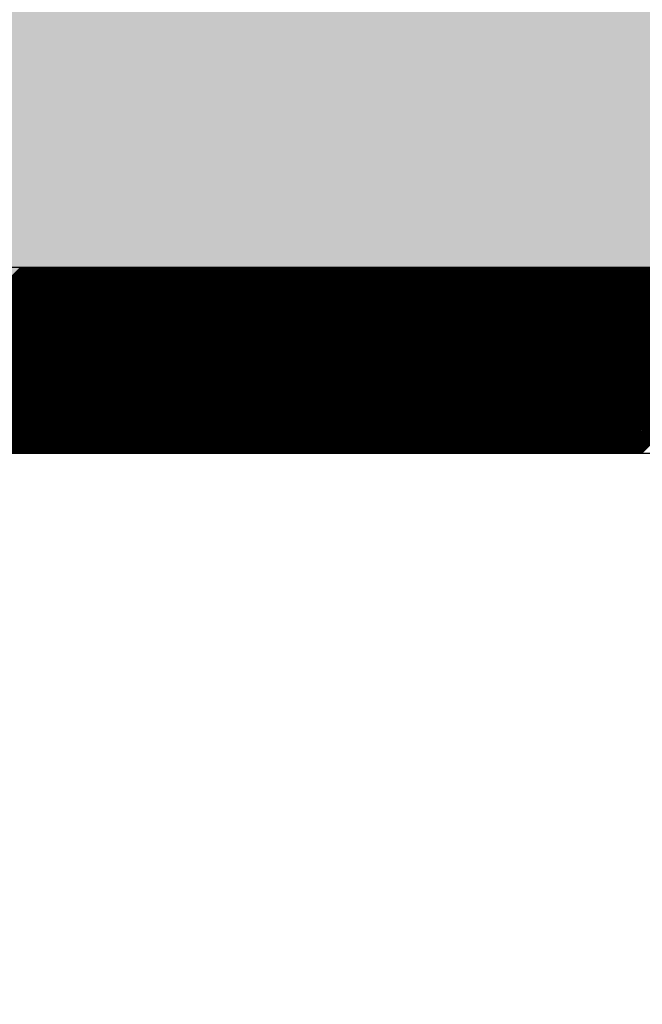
# Model space of a CAD drawing. Extents: x 3940905 to 4145695, y 925352 to 1109797.
# Tile 73 of 256: x 3949093 to 3949176, y 1098618 to 1098751. Entities that reach past the tile are written whole.
import ezdxf

# ---------------------------------------------------------------- set-up
doc = ezdxf.new("R2010")
doc.units = 0
doc.header["$LTSCALE"] = 750
doc.header["$MEASUREMENT"] = 0
doc.layers.get('0').update_dxf_attribs({"linetype": 'CONTINUOUS', "lineweight": 0})
doc.layers.add('CKD Equipments', color=252, linetype='CONTINUOUS', lineweight=0)
doc.layers.add('COLUMN', color=1, linetype='CONTINUOUS', lineweight=9)

# ---------------------------------------------------------------- blocks, each defined once
blk = doc.blocks.new('COLUMN')
at = {"layer": 'COLUMN'}
h = blk.add_hatch(color=1, dxfattribs=at)
h.dxf.hatch_style = 1
h.paths.add_polyline_path([(2683498.96, 965771.06), (2684447.96, 965771.06), (2684447.96, 965331.06), (2683498.96, 965331.06)])
h.paths.add_polyline_path([(2684237.96, 970191.06), (2683498.96, 970191.06), (2683498.96, 969191.06), (2684237.96, 969191.06)])
h.paths.add_polyline_path([(2687442.96, 969266.06), (2687037.96, 969266.06), (2687037.96, 970031.06), (2687442.96, 970031.06)])
h.paths.add_polyline_path([(2687107.96, 972041.45), (2687643.96, 972041.45), (2687643.96, 971756.06), (2687107.96, 971756.06)])
h.paths.add_polyline_path([(2683498.96, 973491.06), (2684407.96, 973491.06), (2684407.96, 973041.06), (2683498.96, 973041.06)])
h.paths.add_polyline_path([(2683648.96, 975761.06), (2683977.96, 975761.06), (2683977.96, 975211.06), (2683648.96, 975211.06)])
h.paths.add_polyline_path([(2686977.96, 975811.06), (2687727.96, 975811.06), (2687727.96, 975476.06), (2686977.96, 975476.06)])
h.paths.add_polyline_path([(2689868.96, 975851.06), (2689027.96, 975851.06), (2689027.96, 975556.06), (2689868.96, 975556.06)])
h.paths.add_polyline_path([(2686977.96, 973346.06), (2687643.96, 973346.06), (2687643.96, 973116.06), (2686977.96, 973116.06)])
h.paths.add_polyline_path([(2683823.96, 977646.06), (2684028.96, 977646.06), (2684028.96, 977211.06), (2683823.96, 977211.06)])
h.paths.add_polyline_path([(2683823.96, 979911.06), (2684103.96, 979911.06), (2684103.96, 980241.06), (2683823.96, 980241.06)])
h.paths.add_polyline_path([(2687803.96, 979891.06), (2688003.96, 979891.06), (2688003.96, 980241.06), (2687803.96, 980241.06)])
h.paths.add_polyline_path([(2691583.96, 979836.06), (2692013.96, 979836.06), (2692013.96, 980241.06), (2691583.96, 980241.06)])
h.paths.add_polyline_path([(2691695.96, 977346.06), (2692013.96, 977346.06), (2692013.96, 976786.06), (2691695.96, 976786.06)])
h.paths.add_polyline_path([(2687442.96, 965841.06), (2686812.96, 965841.06), (2686812.96, 965401.06), (2687442.96, 965401.06)])
h.paths.add_polyline_path([(2687467.96, 963421.06), (2686702.96, 963421.06), (2686702.96, 962976.06), (2687467.96, 962976.06)])
h.paths.add_polyline_path([(2684167.96, 963191.06), (2683398.96, 963191.06), (2683398.96, 962446.06), (2684167.96, 962446.06)])
h.paths.add_polyline_path([(2684447.96, 958916.06), (2683398.96, 958916.06), (2683398.96, 959356.06), (2684447.96, 959356.06)])
h.paths.add_polyline_path([(2684447.96, 957356.06), (2683413.96, 957356.06), (2683413.96, 956916.06), (2684447.96, 956916.06)])
h.paths.add_polyline_path([(2687457.96, 957436.06), (2686707.96, 957436.06), (2686707.96, 956996.06), (2687457.96, 956996.06)])
h.paths.add_polyline_path([(2687452.96, 959516.06), (2686692.96, 959516.06), (2686692.96, 959086.06), (2687452.96, 959086.06)])
h.paths.add_polyline_path([(2683413.96, 953326.06), (2684312.96, 953326.06), (2684312.96, 953776.06), (2683413.96, 953776.06)])
h.paths.add_polyline_path([(2683293.96, 952396.06), (2683767.96, 952396.06), (2683767.96, 951976.06), (2683293.96, 951976.06)])
h.paths.add_polyline_path([(2682463.96, 977841.06), (2681833.96, 977841.06), (2681833.96, 977051.06), (2682463.96, 977051.06)])
at = {"color": 2}
blk.add_lwpolyline([(2682463.96, 977841.06), (2681833.96, 977841.06), (2681833.96, 977051.06), (2682463.96, 977051.06)], close=True, dxfattribs=at)
at = {"layer": 'COLUMN', "color": 1}
blk.add_lwpolyline([(2682463.96, 977841.06), (2681833.96, 977841.06), (2681833.96, 977051.06), (2682463.96, 977051.06)], close=True, dxfattribs=at)

msp = doc.modelspace()

# ---------------------------------------------------------------- linework, layer by layer
at = {"layer": 'CKD Equipments', "lineweight": -2, "ltscale": 0.2}
for p, q in [((3949590.39, 1098717.46), (3948925.39, 1098717.46)), ((3949590.39, 1098717.46), (3948925.39, 1098717.46)), ((3949565.39, 1098692.46), (3948950.39, 1098692.46))]:
    msp.add_line(p, q, dxfattribs=at)
at = {"layer": 'CKD Equipments', "color": 43, "linetype": 'Continuous', "lineweight": -2, "ltscale": 0.2}
for p, q in [((3949067.82, 1098692.46), (3949092.82, 1098717.46)), ((3949068, 1098692.46), (3949093, 1098717.46)), ((3949068.17, 1098692.46), (3949093.17, 1098717.46)), ((3949068.35, 1098692.46), (3949093.35, 1098717.46)), ((3949068.53, 1098692.46), (3949093.53, 1098717.46)), ((3949068.7, 1098692.46), (3949093.7, 1098717.46)), ((3949068.88, 1098692.46), (3949093.88, 1098717.46)), ((3949069.06, 1098692.46), (3949094.06, 1098717.46)), ((3949069.23, 1098692.46), (3949094.23, 1098717.46)), ((3949069.41, 1098692.46), (3949094.41, 1098717.46)), ((3949069.59, 1098692.46), (3949094.59, 1098717.46)), ((3949069.76, 1098692.46), (3949094.76, 1098717.46)), ((3949069.94, 1098692.46), (3949094.94, 1098717.46)), ((3949070.12, 1098692.46), (3949095.12, 1098717.46)), ((3949070.29, 1098692.46), (3949095.29, 1098717.46)), ((3949070.47, 1098692.46), (3949095.47, 1098717.46)), ((3949070.65, 1098692.46), (3949095.65, 1098717.46)), ((3949070.82, 1098692.46), (3949095.82, 1098717.46)), ((3949071, 1098692.46), (3949096, 1098717.46)), ((3949071.18, 1098692.46), (3949096.18, 1098717.46)), ((3949071.35, 1098692.46), (3949096.35, 1098717.46)), ((3949071.53, 1098692.46), (3949096.53, 1098717.46)), ((3949071.71, 1098692.46), (3949096.71, 1098717.46)), ((3949071.88, 1098692.46), (3949096.88, 1098717.46)), ((3949072.06, 1098692.46), (3949097.06, 1098717.46)), ((3949072.24, 1098692.46), (3949097.24, 1098717.46)), ((3949072.41, 1098692.46), (3949097.41, 1098717.46)), ((3949072.59, 1098692.46), (3949097.59, 1098717.46)), ((3949072.77, 1098692.46), (3949097.77, 1098717.46)), ((3949072.95, 1098692.46), (3949097.95, 1098717.46)), ((3949073.12, 1098692.46), (3949098.12, 1098717.46)), ((3949073.3, 1098692.46), (3949098.3, 1098717.46)), ((3949073.48, 1098692.46), (3949098.48, 1098717.46)), ((3949073.65, 1098692.46), (3949098.65, 1098717.46)), ((3949073.83, 1098692.46), (3949098.83, 1098717.46)), ((3949074.01, 1098692.46), (3949099.01, 1098717.46)), ((3949074.18, 1098692.46), (3949099.18, 1098717.46)), ((3949074.36, 1098692.46), (3949099.36, 1098717.46)), ((3949074.54, 1098692.46), (3949099.54, 1098717.46)), ((3949074.71, 1098692.46), (3949099.71, 1098717.46)), ((3949074.89, 1098692.46), (3949099.89, 1098717.46)), ((3949075.07, 1098692.46), (3949100.07, 1098717.46)), ((3949075.24, 1098692.46), (3949100.24, 1098717.46)), ((3949075.42, 1098692.46), (3949100.42, 1098717.46)), ((3949075.6, 1098692.46), (3949100.6, 1098717.46)), ((3949075.77, 1098692.46), (3949100.77, 1098717.46)), ((3949075.95, 1098692.46), (3949100.95, 1098717.46)), ((3949076.13, 1098692.46), (3949101.13, 1098717.46)), ((3949076.3, 1098692.46), (3949101.3, 1098717.46)), ((3949076.48, 1098692.46), (3949101.48, 1098717.46)), ((3949076.66, 1098692.46), (3949101.66, 1098717.46)), ((3949076.83, 1098692.46), (3949101.83, 1098717.46)), ((3949077.01, 1098692.46), (3949102.01, 1098717.46)), ((3949077.19, 1098692.46), (3949102.19, 1098717.46)), ((3949077.36, 1098692.46), (3949102.36, 1098717.46)), ((3949077.54, 1098692.46), (3949102.54, 1098717.46)), ((3949077.72, 1098692.46), (3949102.72, 1098717.46)), ((3949077.89, 1098692.46), (3949102.89, 1098717.46)), ((3949078.07, 1098692.46), (3949103.07, 1098717.46)), ((3949078.25, 1098692.46), (3949103.25, 1098717.46)), ((3949078.43, 1098692.46), (3949103.43, 1098717.46)), ((3949078.6, 1098692.46), (3949103.6, 1098717.46)), ((3949078.78, 1098692.46), (3949103.78, 1098717.46)), ((3949078.96, 1098692.46), (3949103.96, 1098717.46)), ((3949079.13, 1098692.46), (3949104.13, 1098717.46)), ((3949079.31, 1098692.46), (3949104.31, 1098717.46)), ((3949079.49, 1098692.46), (3949104.49, 1098717.46)), ((3949079.66, 1098692.46), (3949104.66, 1098717.46)), ((3949079.84, 1098692.46), (3949104.84, 1098717.46)), ((3949080.02, 1098692.46), (3949105.02, 1098717.46)), ((3949080.19, 1098692.46), (3949105.19, 1098717.46)), ((3949080.37, 1098692.46), (3949105.37, 1098717.46)), ((3949080.55, 1098692.46), (3949105.55, 1098717.46)), ((3949080.72, 1098692.46), (3949105.72, 1098717.46)), ((3949080.9, 1098692.46), (3949105.9, 1098717.46)), ((3949081.08, 1098692.46), (3949106.08, 1098717.46)), ((3949081.25, 1098692.46), (3949106.25, 1098717.46)), ((3949081.43, 1098692.46), (3949106.43, 1098717.46)), ((3949081.61, 1098692.46), (3949106.61, 1098717.46)), ((3949081.78, 1098692.46), (3949106.78, 1098717.46)), ((3949081.96, 1098692.46), (3949106.96, 1098717.46)), ((3949082.14, 1098692.46), (3949107.14, 1098717.46)), ((3949082.31, 1098692.46), (3949107.31, 1098717.46)), ((3949082.49, 1098692.46), (3949107.49, 1098717.46)), ((3949082.67, 1098692.46), (3949107.67, 1098717.46)), ((3949082.84, 1098692.46), (3949107.84, 1098717.46)), ((3949083.02, 1098692.46), (3949108.02, 1098717.46)), ((3949083.2, 1098692.46), (3949108.2, 1098717.46)), ((3949083.37, 1098692.46), (3949108.37, 1098717.46)), ((3949083.55, 1098692.46), (3949108.55, 1098717.46)), ((3949083.73, 1098692.46), (3949108.73, 1098717.46)), ((3949083.91, 1098692.46), (3949108.91, 1098717.46)), ((3949084.08, 1098692.46), (3949109.08, 1098717.46)), ((3949084.26, 1098692.46), (3949109.26, 1098717.46)), ((3949084.44, 1098692.46), (3949109.44, 1098717.46)), ((3949084.61, 1098692.46), (3949109.61, 1098717.46)), ((3949084.79, 1098692.46), (3949109.79, 1098717.46)), ((3949084.97, 1098692.46), (3949109.97, 1098717.46)), ((3949085.14, 1098692.46), (3949110.14, 1098717.46)), ((3949085.32, 1098692.46), (3949110.32, 1098717.46)), ((3949085.5, 1098692.46), (3949110.5, 1098717.46)), ((3949085.67, 1098692.46), (3949110.67, 1098717.46)), ((3949085.85, 1098692.46), (3949110.85, 1098717.46)), ((3949086.03, 1098692.46), (3949111.03, 1098717.46)), ((3949086.2, 1098692.46), (3949111.2, 1098717.46)), ((3949086.38, 1098692.46), (3949111.38, 1098717.46)), ((3949086.56, 1098692.46), (3949111.56, 1098717.46)), ((3949086.73, 1098692.46), (3949111.73, 1098717.46)), ((3949086.91, 1098692.46), (3949111.91, 1098717.46)), ((3949087.09, 1098692.46), (3949112.09, 1098717.46)), ((3949087.26, 1098692.46), (3949112.26, 1098717.46)), ((3949087.44, 1098692.46), (3949112.44, 1098717.46)), ((3949087.62, 1098692.46), (3949112.62, 1098717.46)), ((3949087.79, 1098692.46), (3949112.79, 1098717.46)), ((3949087.97, 1098692.46), (3949112.97, 1098717.46)), ((3949088.15, 1098692.46), (3949113.15, 1098717.46)), ((3949088.32, 1098692.46), (3949113.32, 1098717.46)), ((3949088.5, 1098692.46), (3949113.5, 1098717.46)), ((3949088.68, 1098692.46), (3949113.68, 1098717.46)), ((3949088.86, 1098692.46), (3949113.86, 1098717.46)), ((3949089.03, 1098692.46), (3949114.03, 1098717.46)), ((3949089.21, 1098692.46), (3949114.21, 1098717.46)), ((3949089.39, 1098692.46), (3949114.39, 1098717.46)), ((3949089.56, 1098692.46), (3949114.56, 1098717.46)), ((3949089.74, 1098692.46), (3949114.74, 1098717.46)), ((3949089.92, 1098692.46), (3949114.92, 1098717.46)), ((3949090.09, 1098692.46), (3949115.09, 1098717.46)), ((3949090.27, 1098692.46), (3949115.27, 1098717.46)), ((3949090.45, 1098692.46), (3949115.45, 1098717.46)), ((3949090.62, 1098692.46), (3949115.62, 1098717.46)), ((3949090.8, 1098692.46), (3949115.8, 1098717.46)), ((3949090.98, 1098692.46), (3949115.98, 1098717.46)), ((3949091.15, 1098692.46), (3949116.15, 1098717.46)), ((3949091.33, 1098692.46), (3949116.33, 1098717.46)), ((3949091.51, 1098692.46), (3949116.51, 1098717.46)), ((3949091.68, 1098692.46), (3949116.68, 1098717.46)), ((3949091.86, 1098692.46), (3949116.86, 1098717.46)), ((3949092.04, 1098692.46), (3949117.04, 1098717.46)), ((3949092.21, 1098692.46), (3949117.21, 1098717.46)), ((3949092.39, 1098692.46), (3949117.39, 1098717.46)), ((3949092.57, 1098692.46), (3949117.57, 1098717.46)), ((3949092.74, 1098692.46), (3949117.74, 1098717.46)), ((3949092.92, 1098692.46), (3949117.92, 1098717.46)), ((3949093.1, 1098692.46), (3949118.1, 1098717.46)), ((3949093.27, 1098692.46), (3949118.27, 1098717.46)), ((3949093.45, 1098692.46), (3949118.45, 1098717.46)), ((3949093.63, 1098692.46), (3949118.63, 1098717.46)), ((3949093.8, 1098692.46), (3949118.8, 1098717.46)), ((3949093.98, 1098692.46), (3949118.98, 1098717.46)), ((3949094.16, 1098692.46), (3949119.16, 1098717.46)), ((3949094.34, 1098692.46), (3949119.34, 1098717.46)), ((3949094.51, 1098692.46), (3949119.51, 1098717.46)), ((3949094.69, 1098692.46), (3949119.69, 1098717.46)), ((3949094.87, 1098692.46), (3949119.87, 1098717.46)), ((3949095.04, 1098692.46), (3949120.04, 1098717.46)), ((3949095.22, 1098692.46), (3949120.22, 1098717.46)), ((3949095.4, 1098692.46), (3949120.4, 1098717.46)), ((3949095.57, 1098692.46), (3949120.57, 1098717.46)), ((3949095.75, 1098692.46), (3949120.75, 1098717.46)), ((3949095.93, 1098692.46), (3949120.93, 1098717.46)), ((3949096.1, 1098692.46), (3949121.1, 1098717.46)), ((3949096.28, 1098692.46), (3949121.28, 1098717.46)), ((3949096.46, 1098692.46), (3949121.46, 1098717.46)), ((3949096.63, 1098692.46), (3949121.63, 1098717.46)), ((3949096.81, 1098692.46), (3949121.81, 1098717.46)), ((3949096.99, 1098692.46), (3949121.99, 1098717.46)), ((3949097.16, 1098692.46), (3949122.16, 1098717.46)), ((3949097.34, 1098692.46), (3949122.34, 1098717.46)), ((3949097.52, 1098692.46), (3949122.52, 1098717.46)), ((3949097.69, 1098692.46), (3949122.69, 1098717.46)), ((3949097.87, 1098692.46), (3949122.87, 1098717.46)), ((3949098.05, 1098692.46), (3949123.05, 1098717.46)), ((3949098.22, 1098692.46), (3949123.22, 1098717.46)), ((3949098.4, 1098692.46), (3949123.4, 1098717.46)), ((3949098.58, 1098692.46), (3949123.58, 1098717.46)), ((3949098.75, 1098692.46), (3949123.75, 1098717.46)), ((3949098.93, 1098692.46), (3949123.93, 1098717.46)), ((3949099.11, 1098692.46), (3949124.11, 1098717.46)), ((3949099.28, 1098692.46), (3949124.28, 1098717.46)), ((3949099.46, 1098692.46), (3949124.46, 1098717.46)), ((3949099.64, 1098692.46), (3949124.64, 1098717.46)), ((3949099.82, 1098692.46), (3949124.82, 1098717.46)), ((3949099.99, 1098692.46), (3949124.99, 1098717.46)), ((3949100.17, 1098692.46), (3949125.17, 1098717.46)), ((3949100.35, 1098692.46), (3949125.35, 1098717.46)), ((3949100.52, 1098692.46), (3949125.52, 1098717.46)), ((3949100.7, 1098692.46), (3949125.7, 1098717.46)), ((3949100.88, 1098692.46), (3949125.88, 1098717.46)), ((3949101.05, 1098692.46), (3949126.05, 1098717.46)), ((3949101.23, 1098692.46), (3949126.23, 1098717.46)), ((3949101.41, 1098692.46), (3949126.41, 1098717.46)), ((3949101.58, 1098692.46), (3949126.58, 1098717.46)), ((3949101.76, 1098692.46), (3949126.76, 1098717.46)), ((3949101.94, 1098692.46), (3949126.94, 1098717.46)), ((3949102.11, 1098692.46), (3949127.11, 1098717.46)), ((3949102.29, 1098692.46), (3949127.29, 1098717.46)), ((3949102.47, 1098692.46), (3949127.47, 1098717.46)), ((3949102.64, 1098692.46), (3949127.64, 1098717.46)), ((3949102.82, 1098692.46), (3949127.82, 1098717.46)), ((3949103, 1098692.46), (3949128, 1098717.46)), ((3949103.17, 1098692.46), (3949128.17, 1098717.46)), ((3949103.35, 1098692.46), (3949128.35, 1098717.46)), ((3949103.53, 1098692.46), (3949128.53, 1098717.46)), ((3949103.7, 1098692.46), (3949128.7, 1098717.46)), ((3949103.88, 1098692.46), (3949128.88, 1098717.46)), ((3949104.06, 1098692.46), (3949129.06, 1098717.46)), ((3949104.23, 1098692.46), (3949129.23, 1098717.46)), ((3949104.41, 1098692.46), (3949129.41, 1098717.46)), ((3949104.59, 1098692.46), (3949129.59, 1098717.46)), ((3949104.76, 1098692.46), (3949129.76, 1098717.46)), ((3949104.94, 1098692.46), (3949129.94, 1098717.46)), ((3949105.12, 1098692.46), (3949130.12, 1098717.46)), ((3949105.3, 1098692.46), (3949130.3, 1098717.46)), ((3949105.47, 1098692.46), (3949130.47, 1098717.46)), ((3949105.65, 1098692.46), (3949130.65, 1098717.46)), ((3949105.83, 1098692.46), (3949130.83, 1098717.46)), ((3949106, 1098692.46), (3949131, 1098717.46)), ((3949106.18, 1098692.46), (3949131.18, 1098717.46)), ((3949106.36, 1098692.46), (3949131.36, 1098717.46)), ((3949106.53, 1098692.46), (3949131.53, 1098717.46)), ((3949106.71, 1098692.46), (3949131.71, 1098717.46)), ((3949106.89, 1098692.46), (3949131.89, 1098717.46)), ((3949107.06, 1098692.46), (3949132.06, 1098717.46)), ((3949107.24, 1098692.46), (3949132.24, 1098717.46)), ((3949107.42, 1098692.46), (3949132.42, 1098717.46)), ((3949107.59, 1098692.46), (3949132.59, 1098717.46)), ((3949107.77, 1098692.46), (3949132.77, 1098717.46)), ((3949107.95, 1098692.46), (3949132.95, 1098717.46)), ((3949108.12, 1098692.46), (3949133.12, 1098717.46)), ((3949108.3, 1098692.46), (3949133.3, 1098717.46)), ((3949108.48, 1098692.46), (3949133.48, 1098717.46)), ((3949108.65, 1098692.46), (3949133.65, 1098717.46)), ((3949108.83, 1098692.46), (3949133.83, 1098717.46)), ((3949109.01, 1098692.46), (3949134.01, 1098717.46)), ((3949109.18, 1098692.46), (3949134.18, 1098717.46)), ((3949109.36, 1098692.46), (3949134.36, 1098717.46)), ((3949109.54, 1098692.46), (3949134.54, 1098717.46)), ((3949109.71, 1098692.46), (3949134.71, 1098717.46)), ((3949109.89, 1098692.46), (3949134.89, 1098717.46)), ((3949110.07, 1098692.46), (3949135.07, 1098717.46)), ((3949110.25, 1098692.46), (3949135.25, 1098717.46)), ((3949110.42, 1098692.46), (3949135.42, 1098717.46)), ((3949110.6, 1098692.46), (3949135.6, 1098717.46)), ((3949110.78, 1098692.46), (3949135.78, 1098717.46)), ((3949110.95, 1098692.46), (3949135.95, 1098717.46)), ((3949111.13, 1098692.46), (3949136.13, 1098717.46)), ((3949111.31, 1098692.46), (3949136.31, 1098717.46)), ((3949111.48, 1098692.46), (3949136.48, 1098717.46)), ((3949111.66, 1098692.46), (3949136.66, 1098717.46)), ((3949111.84, 1098692.46), (3949136.84, 1098717.46)), ((3949112.01, 1098692.46), (3949137.01, 1098717.46)), ((3949112.19, 1098692.46), (3949137.19, 1098717.46)), ((3949112.37, 1098692.46), (3949137.37, 1098717.46)), ((3949112.54, 1098692.46), (3949137.54, 1098717.46)), ((3949112.72, 1098692.46), (3949137.72, 1098717.46)), ((3949112.9, 1098692.46), (3949137.9, 1098717.46)), ((3949113.07, 1098692.46), (3949138.07, 1098717.46)), ((3949113.25, 1098692.46), (3949138.25, 1098717.46)), ((3949113.43, 1098692.46), (3949138.43, 1098717.46)), ((3949113.6, 1098692.46), (3949138.6, 1098717.46)), ((3949113.78, 1098692.46), (3949138.78, 1098717.46)), ((3949113.96, 1098692.46), (3949138.96, 1098717.46)), ((3949114.13, 1098692.46), (3949139.13, 1098717.46)), ((3949114.31, 1098692.46), (3949139.31, 1098717.46)), ((3949114.49, 1098692.46), (3949139.49, 1098717.46)), ((3949114.66, 1098692.46), (3949139.66, 1098717.46)), ((3949114.84, 1098692.46), (3949139.84, 1098717.46)), ((3949115.02, 1098692.46), (3949140.02, 1098717.46)), ((3949115.19, 1098692.46), (3949140.19, 1098717.46)), ((3949115.37, 1098692.46), (3949140.37, 1098717.46)), ((3949115.55, 1098692.46), (3949140.55, 1098717.46)), ((3949115.73, 1098692.46), (3949140.73, 1098717.46)), ((3949115.9, 1098692.46), (3949140.9, 1098717.46)), ((3949116.08, 1098692.46), (3949141.08, 1098717.46)), ((3949116.26, 1098692.46), (3949141.26, 1098717.46)), ((3949116.43, 1098692.46), (3949141.43, 1098717.46)), ((3949116.61, 1098692.46), (3949141.61, 1098717.46)), ((3949116.79, 1098692.46), (3949141.79, 1098717.46)), ((3949116.96, 1098692.46), (3949141.96, 1098717.46)), ((3949117.14, 1098692.46), (3949142.14, 1098717.46)), ((3949117.32, 1098692.46), (3949142.32, 1098717.46)), ((3949117.49, 1098692.46), (3949142.49, 1098717.46)), ((3949117.67, 1098692.46), (3949142.67, 1098717.46)), ((3949117.85, 1098692.46), (3949142.85, 1098717.46)), ((3949118.02, 1098692.46), (3949143.02, 1098717.46)), ((3949118.2, 1098692.46), (3949143.2, 1098717.46)), ((3949118.38, 1098692.46), (3949143.38, 1098717.46)), ((3949118.55, 1098692.46), (3949143.55, 1098717.46)), ((3949118.73, 1098692.46), (3949143.73, 1098717.46)), ((3949118.91, 1098692.46), (3949143.91, 1098717.46)), ((3949119.08, 1098692.46), (3949144.08, 1098717.46)), ((3949119.26, 1098692.46), (3949144.26, 1098717.46)), ((3949119.44, 1098692.46), (3949144.44, 1098717.46)), ((3949119.61, 1098692.46), (3949144.61, 1098717.46)), ((3949119.79, 1098692.46), (3949144.79, 1098717.46)), ((3949119.97, 1098692.46), (3949144.97, 1098717.46)), ((3949120.14, 1098692.46), (3949145.14, 1098717.46)), ((3949120.32, 1098692.46), (3949145.32, 1098717.46)), ((3949120.5, 1098692.46), (3949145.5, 1098717.46)), ((3949120.67, 1098692.46), (3949145.67, 1098717.46)), ((3949120.85, 1098692.46), (3949145.85, 1098717.46)), ((3949121.03, 1098692.46), (3949146.03, 1098717.46)), ((3949121.21, 1098692.46), (3949146.21, 1098717.46)), ((3949121.38, 1098692.46), (3949146.38, 1098717.46)), ((3949121.56, 1098692.46), (3949146.56, 1098717.46)), ((3949121.74, 1098692.46), (3949146.74, 1098717.46)), ((3949121.91, 1098692.46), (3949146.91, 1098717.46)), ((3949122.09, 1098692.46), (3949147.09, 1098717.46)), ((3949122.27, 1098692.46), (3949147.27, 1098717.46)), ((3949122.44, 1098692.46), (3949147.44, 1098717.46)), ((3949122.62, 1098692.46), (3949147.62, 1098717.46)), ((3949122.8, 1098692.46), (3949147.8, 1098717.46)), ((3949122.97, 1098692.46), (3949147.97, 1098717.46)), ((3949123.15, 1098692.46), (3949148.15, 1098717.46)), ((3949123.33, 1098692.46), (3949148.33, 1098717.46)), ((3949123.5, 1098692.46), (3949148.5, 1098717.46)), ((3949123.68, 1098692.46), (3949148.68, 1098717.46)), ((3949123.86, 1098692.46), (3949148.86, 1098717.46)), ((3949124.03, 1098692.46), (3949149.03, 1098717.46)), ((3949124.21, 1098692.46), (3949149.21, 1098717.46)), ((3949124.39, 1098692.46), (3949149.39, 1098717.46)), ((3949124.56, 1098692.46), (3949149.56, 1098717.46)), ((3949124.74, 1098692.46), (3949149.74, 1098717.46)), ((3949124.92, 1098692.46), (3949149.92, 1098717.46)), ((3949125.09, 1098692.46), (3949150.09, 1098717.46)), ((3949125.27, 1098692.46), (3949150.27, 1098717.46)), ((3949125.45, 1098692.46), (3949150.45, 1098717.46)), ((3949125.62, 1098692.46), (3949150.62, 1098717.46)), ((3949125.8, 1098692.46), (3949150.8, 1098717.46)), ((3949125.98, 1098692.46), (3949150.98, 1098717.46)), ((3949126.15, 1098692.46), (3949151.15, 1098717.46)), ((3949126.33, 1098692.46), (3949151.33, 1098717.46)), ((3949126.51, 1098692.46), (3949151.51, 1098717.46)), ((3949126.69, 1098692.46), (3949151.69, 1098717.46)), ((3949126.86, 1098692.46), (3949151.86, 1098717.46)), ((3949127.04, 1098692.46), (3949152.04, 1098717.46)), ((3949127.22, 1098692.46), (3949152.22, 1098717.46)), ((3949127.39, 1098692.46), (3949152.39, 1098717.46)), ((3949127.57, 1098692.46), (3949152.57, 1098717.46)), ((3949127.75, 1098692.46), (3949152.75, 1098717.46)), ((3949127.92, 1098692.46), (3949152.92, 1098717.46)), ((3949128.1, 1098692.46), (3949153.1, 1098717.46)), ((3949128.28, 1098692.46), (3949153.28, 1098717.46)), ((3949128.45, 1098692.46), (3949153.45, 1098717.46)), ((3949128.63, 1098692.46), (3949153.63, 1098717.46)), ((3949128.81, 1098692.46), (3949153.81, 1098717.46)), ((3949128.98, 1098692.46), (3949153.98, 1098717.46)), ((3949129.16, 1098692.46), (3949154.16, 1098717.46)), ((3949129.34, 1098692.46), (3949154.34, 1098717.46)), ((3949129.51, 1098692.46), (3949154.51, 1098717.46)), ((3949129.69, 1098692.46), (3949154.69, 1098717.46)), ((3949129.87, 1098692.46), (3949154.87, 1098717.46)), ((3949130.04, 1098692.46), (3949155.04, 1098717.46)), ((3949130.22, 1098692.46), (3949155.22, 1098717.46)), ((3949130.4, 1098692.46), (3949155.4, 1098717.46)), ((3949130.57, 1098692.46), (3949155.57, 1098717.46)), ((3949130.75, 1098692.46), (3949155.75, 1098717.46)), ((3949130.93, 1098692.46), (3949155.93, 1098717.46)), ((3949131.1, 1098692.46), (3949156.1, 1098717.46)), ((3949131.28, 1098692.46), (3949156.28, 1098717.46)), ((3949131.46, 1098692.46), (3949156.46, 1098717.46)), ((3949131.64, 1098692.46), (3949156.64, 1098717.46)), ((3949131.81, 1098692.46), (3949156.81, 1098717.46)), ((3949131.99, 1098692.46), (3949156.99, 1098717.46)), ((3949132.17, 1098692.46), (3949157.17, 1098717.46)), ((3949132.34, 1098692.46), (3949157.34, 1098717.46)), ((3949132.52, 1098692.46), (3949157.52, 1098717.46)), ((3949132.7, 1098692.46), (3949157.7, 1098717.46)), ((3949132.87, 1098692.46), (3949157.87, 1098717.46)), ((3949133.05, 1098692.46), (3949158.05, 1098717.46)), ((3949133.23, 1098692.46), (3949158.23, 1098717.46)), ((3949133.4, 1098692.46), (3949158.4, 1098717.46)), ((3949133.58, 1098692.46), (3949158.58, 1098717.46)), ((3949133.76, 1098692.46), (3949158.76, 1098717.46)), ((3949133.93, 1098692.46), (3949158.93, 1098717.46)), ((3949134.11, 1098692.46), (3949159.11, 1098717.46)), ((3949134.29, 1098692.46), (3949159.29, 1098717.46)), ((3949134.46, 1098692.46), (3949159.46, 1098717.46)), ((3949134.64, 1098692.46), (3949159.64, 1098717.46)), ((3949134.82, 1098692.46), (3949159.82, 1098717.46)), ((3949134.99, 1098692.46), (3949159.99, 1098717.46)), ((3949135.17, 1098692.46), (3949160.17, 1098717.46)), ((3949135.35, 1098692.46), (3949160.35, 1098717.46)), ((3949135.52, 1098692.46), (3949160.52, 1098717.46)), ((3949135.7, 1098692.46), (3949160.7, 1098717.46)), ((3949135.88, 1098692.46), (3949160.88, 1098717.46)), ((3949136.05, 1098692.46), (3949161.05, 1098717.46)), ((3949136.23, 1098692.46), (3949161.23, 1098717.46)), ((3949136.41, 1098692.46), (3949161.41, 1098717.46)), ((3949136.58, 1098692.46), (3949161.58, 1098717.46)), ((3949136.76, 1098692.46), (3949161.76, 1098717.46)), ((3949136.94, 1098692.46), (3949161.94, 1098717.46)), ((3949137.12, 1098692.46), (3949162.12, 1098717.46)), ((3949137.29, 1098692.46), (3949162.29, 1098717.46)), ((3949137.47, 1098692.46), (3949162.47, 1098717.46)), ((3949137.65, 1098692.46), (3949162.65, 1098717.46)), ((3949137.82, 1098692.46), (3949162.82, 1098717.46)), ((3949138, 1098692.46), (3949163, 1098717.46)), ((3949138.18, 1098692.46), (3949163.18, 1098717.46)), ((3949138.35, 1098692.46), (3949163.35, 1098717.46)), ((3949138.53, 1098692.46), (3949163.53, 1098717.46)), ((3949138.71, 1098692.46), (3949163.71, 1098717.46)), ((3949138.88, 1098692.46), (3949163.88, 1098717.46)), ((3949139.06, 1098692.46), (3949164.06, 1098717.46)), ((3949139.24, 1098692.46), (3949164.24, 1098717.46)), ((3949139.41, 1098692.46), (3949164.41, 1098717.46)), ((3949139.59, 1098692.46), (3949164.59, 1098717.46)), ((3949139.77, 1098692.46), (3949164.77, 1098717.46)), ((3949139.94, 1098692.46), (3949164.94, 1098717.46)), ((3949140.12, 1098692.46), (3949165.12, 1098717.46)), ((3949140.3, 1098692.46), (3949165.3, 1098717.46)), ((3949140.47, 1098692.46), (3949165.47, 1098717.46)), ((3949140.65, 1098692.46), (3949165.65, 1098717.46)), ((3949140.83, 1098692.46), (3949165.83, 1098717.46)), ((3949141, 1098692.46), (3949166, 1098717.46)), ((3949141.18, 1098692.46), (3949166.18, 1098717.46)), ((3949141.36, 1098692.46), (3949166.36, 1098717.46)), ((3949141.53, 1098692.46), (3949166.53, 1098717.46)), ((3949141.71, 1098692.46), (3949166.71, 1098717.46)), ((3949141.89, 1098692.46), (3949166.89, 1098717.46)), ((3949142.06, 1098692.46), (3949167.06, 1098717.46)), ((3949142.24, 1098692.46), (3949167.24, 1098717.46)), ((3949142.42, 1098692.46), (3949167.42, 1098717.46)), ((3949142.6, 1098692.46), (3949167.6, 1098717.46)), ((3949142.77, 1098692.46), (3949167.77, 1098717.46)), ((3949142.95, 1098692.46), (3949167.95, 1098717.46)), ((3949143.13, 1098692.46), (3949168.13, 1098717.46)), ((3949143.3, 1098692.46), (3949168.3, 1098717.46)), ((3949143.48, 1098692.46), (3949168.48, 1098717.46)), ((3949143.66, 1098692.46), (3949168.66, 1098717.46)), ((3949143.83, 1098692.46), (3949168.83, 1098717.46)), ((3949144.01, 1098692.46), (3949169.01, 1098717.46)), ((3949144.19, 1098692.46), (3949169.19, 1098717.46)), ((3949144.36, 1098692.46), (3949169.36, 1098717.46)), ((3949144.54, 1098692.46), (3949169.54, 1098717.46)), ((3949144.72, 1098692.46), (3949169.72, 1098717.46)), ((3949144.89, 1098692.46), (3949169.89, 1098717.46)), ((3949145.07, 1098692.46), (3949170.07, 1098717.46)), ((3949145.25, 1098692.46), (3949170.25, 1098717.46)), ((3949145.42, 1098692.46), (3949170.42, 1098717.46)), ((3949145.6, 1098692.46), (3949170.6, 1098717.46)), ((3949145.78, 1098692.46), (3949170.78, 1098717.46)), ((3949145.95, 1098692.46), (3949170.95, 1098717.46)), ((3949146.13, 1098692.46), (3949171.13, 1098717.46)), ((3949146.31, 1098692.46), (3949171.31, 1098717.46)), ((3949146.48, 1098692.46), (3949171.48, 1098717.46)), ((3949146.66, 1098692.46), (3949171.66, 1098717.46)), ((3949146.84, 1098692.46), (3949171.84, 1098717.46)), ((3949147.01, 1098692.46), (3949172.01, 1098717.46)), ((3949147.19, 1098692.46), (3949172.19, 1098717.46)), ((3949147.37, 1098692.46), (3949172.37, 1098717.46)), ((3949147.54, 1098692.46), (3949172.54, 1098717.46)), ((3949147.72, 1098692.46), (3949172.72, 1098717.46)), ((3949147.9, 1098692.46), (3949172.9, 1098717.46)), ((3949148.08, 1098692.46), (3949173.08, 1098717.46)), ((3949148.25, 1098692.46), (3949173.25, 1098717.46)), ((3949148.43, 1098692.46), (3949173.43, 1098717.46)), ((3949148.61, 1098692.46), (3949173.61, 1098717.46)), ((3949148.78, 1098692.46), (3949173.78, 1098717.46)), ((3949148.96, 1098692.46), (3949173.96, 1098717.46)), ((3949149.14, 1098692.46), (3949174.14, 1098717.46)), ((3949149.31, 1098692.46), (3949174.31, 1098717.46)), ((3949149.49, 1098692.46), (3949174.49, 1098717.46)), ((3949149.67, 1098692.46), (3949174.67, 1098717.46)), ((3949149.84, 1098692.46), (3949174.84, 1098717.46)), ((3949150.02, 1098692.46), (3949175.02, 1098717.46)), ((3949150.2, 1098692.46), (3949175.2, 1098717.46)), ((3949150.37, 1098692.46), (3949175.37, 1098717.46)), ((3949150.55, 1098692.46), (3949175.55, 1098717.46)), ((3949150.73, 1098692.46), (3949175.73, 1098717.46)), ((3949150.9, 1098692.46), (3949175.9, 1098717.46)), ((3949151.08, 1098692.46), (3949176.08, 1098717.46)), ((3949151.26, 1098692.46), (3949176.26, 1098717.46)), ((3949151.43, 1098692.46), (3949176.43, 1098717.46)), ((3949151.61, 1098692.46), (3949176.61, 1098717.46)), ((3949151.79, 1098692.46), (3949176.79, 1098717.46)), ((3949151.96, 1098692.46), (3949176.96, 1098717.46)), ((3949152.14, 1098692.46), (3949177.14, 1098717.46)), ((3949152.32, 1098692.46), (3949177.32, 1098717.46)), ((3949152.49, 1098692.46), (3949177.49, 1098717.46)), ((3949152.67, 1098692.46), (3949177.67, 1098717.46)), ((3949152.85, 1098692.46), (3949177.85, 1098717.46)), ((3949153.02, 1098692.46), (3949178.02, 1098717.46)), ((3949153.2, 1098692.46), (3949178.2, 1098717.46)), ((3949153.38, 1098692.46), (3949178.38, 1098717.46)), ((3949153.56, 1098692.46), (3949178.56, 1098717.46)), ((3949153.73, 1098692.46), (3949178.73, 1098717.46)), ((3949153.91, 1098692.46), (3949178.91, 1098717.46)), ((3949154.09, 1098692.46), (3949179.09, 1098717.46)), ((3949154.26, 1098692.46), (3949179.26, 1098717.46)), ((3949154.44, 1098692.46), (3949179.44, 1098717.46)), ((3949154.62, 1098692.46), (3949179.62, 1098717.46)), ((3949154.79, 1098692.46), (3949179.79, 1098717.46)), ((3949154.97, 1098692.46), (3949179.97, 1098717.46)), ((3949155.15, 1098692.46), (3949180.15, 1098717.46)), ((3949155.32, 1098692.46), (3949180.32, 1098717.46)), ((3949155.5, 1098692.46), (3949180.5, 1098717.46)), ((3949155.68, 1098692.46), (3949180.68, 1098717.46)), ((3949155.85, 1098692.46), (3949180.85, 1098717.46)), ((3949156.03, 1098692.46), (3949181.03, 1098717.46)), ((3949156.21, 1098692.46), (3949181.21, 1098717.46)), ((3949156.38, 1098692.46), (3949181.38, 1098717.46)), ((3949156.56, 1098692.46), (3949181.56, 1098717.46)), ((3949156.74, 1098692.46), (3949181.74, 1098717.46)), ((3949156.91, 1098692.46), (3949181.91, 1098717.46)), ((3949157.09, 1098692.46), (3949182.09, 1098717.46)), ((3949157.27, 1098692.46), (3949182.27, 1098717.46)), ((3949157.44, 1098692.46), (3949182.44, 1098717.46)), ((3949157.62, 1098692.46), (3949182.62, 1098717.46)), ((3949157.8, 1098692.46), (3949182.8, 1098717.46)), ((3949157.97, 1098692.46), (3949182.97, 1098717.46)), ((3949158.15, 1098692.46), (3949183.15, 1098717.46)), ((3949158.33, 1098692.46), (3949183.33, 1098717.46)), ((3949158.51, 1098692.46), (3949183.51, 1098717.46)), ((3949158.68, 1098692.46), (3949183.68, 1098717.46)), ((3949158.86, 1098692.46), (3949183.86, 1098717.46)), ((3949159.04, 1098692.46), (3949184.04, 1098717.46)), ((3949159.21, 1098692.46), (3949184.21, 1098717.46)), ((3949159.39, 1098692.46), (3949184.39, 1098717.46)), ((3949159.57, 1098692.46), (3949184.57, 1098717.46)), ((3949159.74, 1098692.46), (3949184.74, 1098717.46)), ((3949159.92, 1098692.46), (3949184.92, 1098717.46)), ((3949160.1, 1098692.46), (3949185.1, 1098717.46)), ((3949160.27, 1098692.46), (3949185.27, 1098717.46)), ((3949160.45, 1098692.46), (3949185.45, 1098717.46)), ((3949160.63, 1098692.46), (3949185.63, 1098717.46)), ((3949160.8, 1098692.46), (3949185.8, 1098717.46)), ((3949160.98, 1098692.46), (3949185.98, 1098717.46)), ((3949161.16, 1098692.46), (3949186.16, 1098717.46)), ((3949161.33, 1098692.46), (3949186.33, 1098717.46)), ((3949161.51, 1098692.46), (3949186.51, 1098717.46)), ((3949161.69, 1098692.46), (3949186.69, 1098717.46)), ((3949161.86, 1098692.46), (3949186.86, 1098717.46)), ((3949162.04, 1098692.46), (3949187.04, 1098717.46)), ((3949162.22, 1098692.46), (3949187.22, 1098717.46)), ((3949162.39, 1098692.46), (3949187.39, 1098717.46)), ((3949162.57, 1098692.46), (3949187.57, 1098717.46)), ((3949162.75, 1098692.46), (3949187.75, 1098717.46)), ((3949162.92, 1098692.46), (3949187.92, 1098717.46)), ((3949163.1, 1098692.46), (3949188.1, 1098717.46)), ((3949163.28, 1098692.46), (3949188.28, 1098717.46)), ((3949163.45, 1098692.46), (3949188.45, 1098717.46)), ((3949163.63, 1098692.46), (3949188.63, 1098717.46)), ((3949163.81, 1098692.46), (3949188.81, 1098717.46)), ((3949163.99, 1098692.46), (3949188.99, 1098717.46)), ((3949164.16, 1098692.46), (3949189.16, 1098717.46)), ((3949164.34, 1098692.46), (3949189.34, 1098717.46)), ((3949164.52, 1098692.46), (3949189.52, 1098717.46)), ((3949164.69, 1098692.46), (3949189.69, 1098717.46)), ((3949164.87, 1098692.46), (3949189.87, 1098717.46)), ((3949165.05, 1098692.46), (3949190.05, 1098717.46)), ((3949165.22, 1098692.46), (3949190.22, 1098717.46)), ((3949165.4, 1098692.46), (3949190.4, 1098717.46)), ((3949165.58, 1098692.46), (3949190.58, 1098717.46)), ((3949165.75, 1098692.46), (3949190.75, 1098717.46)), ((3949165.93, 1098692.46), (3949190.93, 1098717.46)), ((3949166.11, 1098692.46), (3949191.11, 1098717.46)), ((3949166.28, 1098692.46), (3949191.28, 1098717.46)), ((3949166.46, 1098692.46), (3949191.46, 1098717.46)), ((3949166.64, 1098692.46), (3949191.64, 1098717.46)), ((3949166.81, 1098692.46), (3949191.81, 1098717.46)), ((3949166.99, 1098692.46), (3949191.99, 1098717.46)), ((3949167.17, 1098692.46), (3949192.17, 1098717.46)), ((3949167.34, 1098692.46), (3949192.34, 1098717.46)), ((3949167.52, 1098692.46), (3949192.52, 1098717.46)), ((3949167.7, 1098692.46), (3949192.7, 1098717.46)), ((3949167.87, 1098692.46), (3949192.87, 1098717.46)), ((3949168.05, 1098692.46), (3949193.05, 1098717.46)), ((3949168.23, 1098692.46), (3949193.23, 1098717.46)), ((3949168.4, 1098692.46), (3949193.4, 1098717.46)), ((3949168.58, 1098692.46), (3949193.58, 1098717.46)), ((3949168.76, 1098692.46), (3949193.76, 1098717.46)), ((3949168.93, 1098692.46), (3949193.93, 1098717.46)), ((3949169.11, 1098692.46), (3949194.11, 1098717.46)), ((3949169.29, 1098692.46), (3949194.29, 1098717.46)), ((3949169.47, 1098692.46), (3949194.47, 1098717.46)), ((3949169.64, 1098692.46), (3949194.64, 1098717.46)), ((3949169.82, 1098692.46), (3949194.82, 1098717.46)), ((3949170, 1098692.46), (3949195, 1098717.46)), ((3949170.17, 1098692.46), (3949195.17, 1098717.46)), ((3949170.35, 1098692.46), (3949195.35, 1098717.46)), ((3949170.53, 1098692.46), (3949195.53, 1098717.46)), ((3949170.7, 1098692.46), (3949195.7, 1098717.46)), ((3949170.88, 1098692.46), (3949195.88, 1098717.46)), ((3949171.06, 1098692.46), (3949196.06, 1098717.46)), ((3949171.23, 1098692.46), (3949196.23, 1098717.46)), ((3949171.41, 1098692.46), (3949196.41, 1098717.46)), ((3949171.59, 1098692.46), (3949196.59, 1098717.46)), ((3949171.76, 1098692.46), (3949196.76, 1098717.46)), ((3949171.94, 1098692.46), (3949196.94, 1098717.46)), ((3949172.12, 1098692.46), (3949197.12, 1098717.46)), ((3949172.29, 1098692.46), (3949197.29, 1098717.46)), ((3949172.47, 1098692.46), (3949197.47, 1098717.46)), ((3949172.65, 1098692.46), (3949197.65, 1098717.46)), ((3949172.82, 1098692.46), (3949197.82, 1098717.46)), ((3949173, 1098692.46), (3949198, 1098717.46)), ((3949173.18, 1098692.46), (3949198.18, 1098717.46)), ((3949173.35, 1098692.46), (3949198.35, 1098717.46)), ((3949173.53, 1098692.46), (3949198.53, 1098717.46)), ((3949173.71, 1098692.46), (3949198.71, 1098717.46)), ((3949173.88, 1098692.46), (3949198.88, 1098717.46)), ((3949174.06, 1098692.46), (3949199.06, 1098717.46)), ((3949174.24, 1098692.46), (3949199.24, 1098717.46)), ((3949174.41, 1098692.46), (3949199.41, 1098717.46)), ((3949174.59, 1098692.46), (3949199.59, 1098717.46)), ((3949174.77, 1098692.46), (3949199.77, 1098717.46)), ((3949174.95, 1098692.46), (3949199.95, 1098717.46)), ((3949175.12, 1098692.46), (3949200.12, 1098717.46)), ((3949175.3, 1098692.46), (3949200.3, 1098717.46)), ((3949175.48, 1098692.46), (3949200.48, 1098717.46)), ((3949175.65, 1098692.46), (3949200.65, 1098717.46)), ((3949175.83, 1098692.46), (3949200.83, 1098717.46)), ((3949176.01, 1098692.46), (3949201.01, 1098717.46)), ((3949176.18, 1098692.46), (3949201.18, 1098717.46))]:
    msp.add_line(p, q, dxfattribs=at)

# ---------------------------------------------------------------- block references
at = {"layer": 'COLUMN'}
msp.add_blockref('COLUMN', (1267108, 121662.03), dxfattribs=at)

doc.saveas('drawing.dxf')
